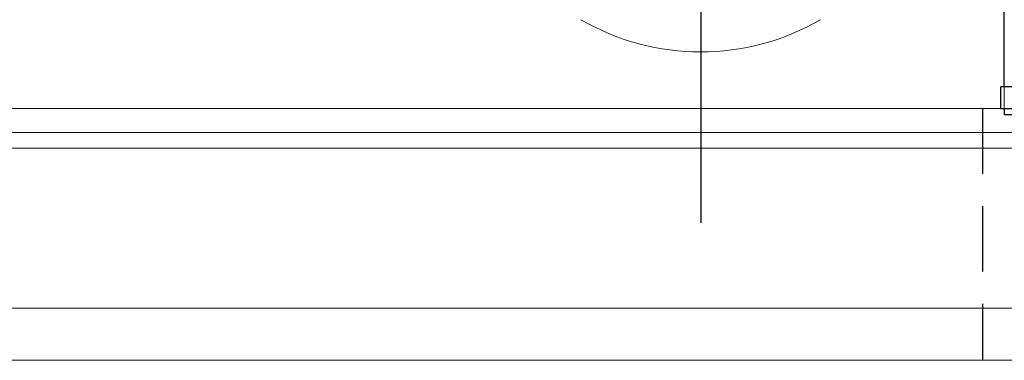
# Model space of a CAD drawing. Header units: millimetres. Extents: x 21 to 336, y 91 to 206.
# Tile 39 of 57: x 277 to 300, y 112 to 120. Entities that reach past the tile are written whole.
import ezdxf

# ---------------------------------------------------------------- set-up
doc = ezdxf.new("R2010")
doc.units = ezdxf.units.MM
doc.linetypes.add('CENTER', pattern=[10.16, 6.35, -1.27, 1.27, -1.27])
doc.linetypes.add('DASHED', pattern=[0.75, 0.5, -0.25])
for name, color, linetype in [('2', 7, 'Continuous'), ('CL', 1, 'CENTER'), ('HID', 2, 'DASHED'), ('OUT', 3, 'Continuous')]:
    doc.layers.add(name, color=color, linetype=linetype)

msp = doc.modelspace()

# ---------------------------------------------------------------- linework, layer by layer
at = {"layer": '2', "color": 0, "linetype": 'Continuous'}
for p, q in [((299.863, 118.14), (299.863, 144.14)), ((308.163, 118.14), (299.783, 118.14)), ((299.784, 117.64), (308.163, 117.64)), ((299.863, 117.64), (299.863, 117.505)), ((299.862, 117.505), (308.163, 117.505)), ((299.862, 117.505), (308.163, 117.505))]:
    msp.add_line(p, q, dxfattribs=at)
msp.add_open_spline([(299.784, 117.64), (299.784, 117.807), (299.783, 117.973), (299.783, 118.14)], degree=3, dxfattribs=at)
at = {"layer": 'CL', "color": 0}
msp.add_line((292.863, 151.84), (292.863, 114.519), dxfattribs=at)
at = {"layer": 'HID', "color": 0, "ltscale": 3}
msp.add_line((299.363, 117.64), (299.363, 111.84), dxfattribs=at)
at = {"layer": 'OUT', "color": 0, "linetype": 'Continuous', "lineweight": 15}
for p, q in [((299.863, 119.683), (299.863, 121.574)), ((299.863, 117.633), (299.863, 119.683)), ((299.863, 117.64), (240.863, 117.64)), ((335.263, 117.087), (208.838, 117.087)), ((335.263, 116.733), (208.784, 116.733)), ((335.263, 113.04), (207.661, 113.04)), ((335.263, 111.84), (162.863, 111.84))]:
    msp.add_line(p, q, dxfattribs=at)
msp.add_ellipse((292.863, 124.447), major_axis=(0, 5.5), ratio=0.999986, start_param=2.6158, end_param=3.667385, dxfattribs=at)

doc.saveas('drawing.dxf')
